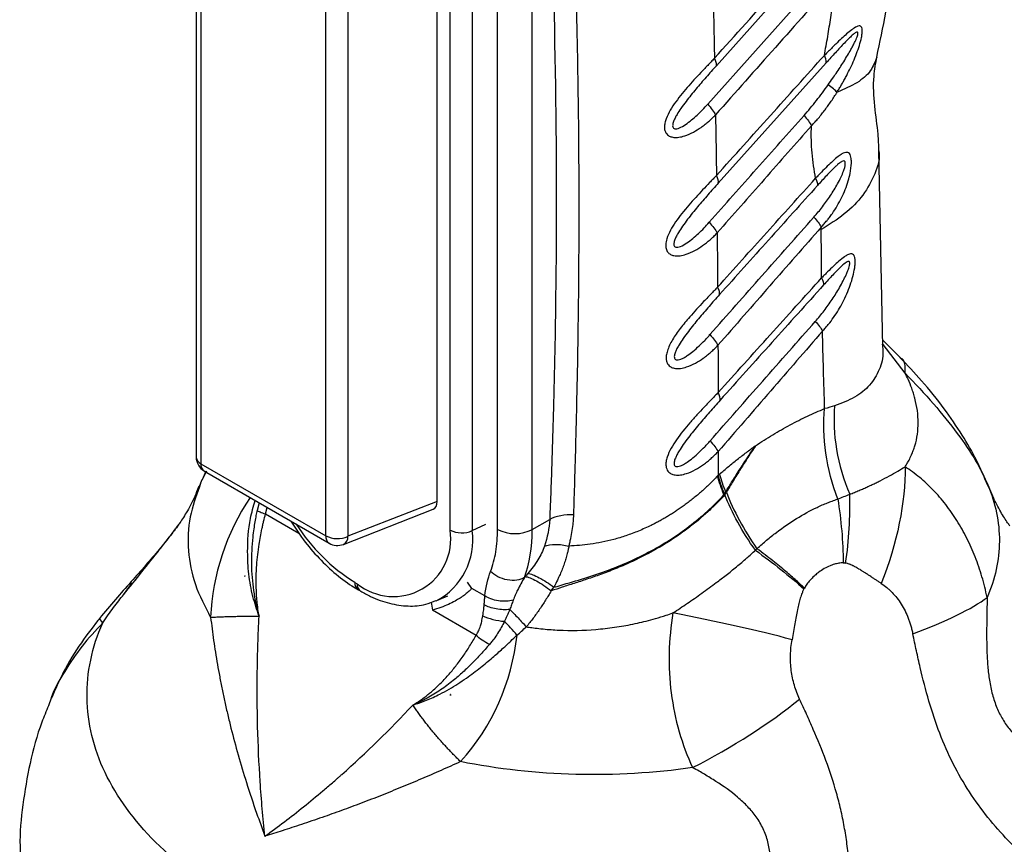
# Model space of a CAD drawing. Header units: millimetres. Extents: x 13 to 546, y 13 to 419.
# Tile 14 of 18: x 455 to 515, y 234 to 284. Entities that reach past the tile are written whole.
import ezdxf

# ---------------------------------------------------------------- set-up
doc = ezdxf.new("R2010")
doc.units = ezdxf.units.MM
doc.header["$LTSCALE"] = 2

msp = doc.modelspace()

# ---------------------------------------------------------------- linework, layer by layer
for p, q in [((465.741, 311.917), (465.741, 257.399)), ((466.034, 311.509), (466.034, 256.99)), ((481.227, 252.941), (481.227, 311.079)), ((482.576, 311.045), (482.576, 252.907)), ((480.447, 254.695), (480.447, 310.226)), ((484.124, 252.983), (484.124, 308.912)), ((486.245, 252.983), (486.245, 308.912)), ((473.647, 252.595), (473.647, 307.114)), ((474.997, 307.08), (474.997, 252.561)), ((505.107, 289.781), (497.469, 281.261)), ((496.945, 278.915), (504.277, 287.129)), ((504.174, 281.443), (497.59, 274.105)), ((507.633, 264.108), (507.385, 276.086)), ((503.868, 271.262), (503.867, 271.42)), ((507.585, 264.288), (507.596, 264.185)), ((508.697, 263.44), (507.625, 264.521)), ((508.987, 262.504), (507.653, 264.261)), ((507.608, 264.189), (507.631, 264.173)), ((497.581, 257.73), (497.579, 256.277)), ((466.034, 256.99), (473.647, 252.595)), ((466.368, 256.539), (466.104, 256.003)), ((466.34, 256.543), (466.107, 256.012)), ((466.241, 256.533), (473.854, 252.137)), ((497.661, 256.35), (497.579, 256.277)), ((514.124, 255.456), (513.949, 255.841)), ((465.9, 255.603), (465.887, 255.571)), ((465.999, 255.791), (465.938, 255.589)), ((480.447, 254.695), (474.997, 252.561)), ((497.934, 255.096), (497.971, 255.157)), ((469.577, 254.607), (469.455, 254.146)), ((469.969, 253.93), (470.079, 254.317)), ((474.719, 252.072), (480.196, 254.216)), ((469.969, 253.93), (472.007, 252.753)), ((486.245, 252.983), (487.304, 253.595)), ((482.576, 252.907), (483.412, 253.312)), ((468.713, 250.144), (468.696, 250.111)), ((468.713, 250.144), (468.714, 250.154)), ((468.723, 250.14), (468.713, 250.144)), ((461.31, 249.003), (461.791, 249.674)), ((461.791, 249.674), (461.822, 249.718)), ((475.427, 249.755), (475.568, 249.674)), ((475.634, 249.297), (475.775, 249.216)), ((482.557, 249.389), (482.285, 249.763)), ((483.357, 248.927), (482.557, 249.389)), ((487.398, 249.235), (487.561, 249.457)), ((480.425, 248.642), (481.1, 248.94)), ((480.08, 248.542), (480.15, 248.052)), ((482.817, 246.513), (480.15, 248.052)), ((456.891, 242.693), (456.735, 242.219)), ((481.25, 242.909), (481.251, 242.906)), ((481.251, 242.906), (481.267, 242.907)), ((481.251, 242.906), (481.253, 242.862))]:
    msp.add_line(p, q)
for centre, radius, start, end in [((503.428, 281.482), 0.747, 357.01976, 32.57865), ((466.741, 257.399), 1, 180, 240.00269), ((466.236, 257.445), 0.497, 185.33049, 245.98965), ((466.514, 256.932), 0.484, 173.09891, 235.58891), ((489.993, 245.78), 26, 156.83125, 157.84819), ((480.793, 247.002), 14.181, 146.04413, 177.49623), ((481.385, 259.36), 11.302, 212.44128, 238.18712), ((477.777, 252.382), 3.495, 230.79671, 9.21404), ((478.413, 252.335), 4.203, 298.0543, 7.82644), ((481.937, 254.324), 1.554, 242.80519, 294.30715), ((485.185, 255.03), 2.306, 242.60996, 297.3903), ((474.142, 252.543), 0.498, 174.01441, 234.67341), ((474.358, 253.977), 1.554, 242.80519, 294.30715), ((474.482, 252.531), 0.516, 297.344, 3.37352), ((474.354, 253.003), 1, 240.00269, 291.38039), ((475.907, 249.697), 0.484, 173.09735, 235.60476), ((476.063, 249.622), 0.498, 174.01822, 234.63255), ((471.732, 247.968), 13.654, 317.94164, 353.9733)]:
    msp.add_arc(centre, radius, start, end)
msp.add_ellipse((479.737, 255.111), major_axis=(-0.504, 0.873), ratio=0.573012, start_param=3.054976, end_param=3.923257)
for points, knots in [([(488.772, 253.876), (488.794, 254.549), (488.842, 256.055), (488.913, 258.544), (488.984, 261.502), (489.047, 264.922), (489.104, 269.802), (489.107, 275.944), (489.004, 283.181), (488.795, 290.324), (488.516, 296.617), (488.219, 301.8), (487.959, 305.674), (487.731, 308.756), (487.589, 310.544), (487.528, 311.31)], [0, 0, 0, 0, 0.03395, 0.075925, 0.125925, 0.18395, 0.25, 0.375358, 0.5, 0.625858, 0.75, 0.83338, 0.90284, 0.95838, 1, 1, 1, 1]), ([(486.245, 308.912), (486.336, 307.803), (486.426, 306.692), (486.593, 304.464), (486.672, 303.347), (486.898, 299.988), (487.031, 297.737), (487.377, 290.95), (487.537, 286.379), (487.713, 277.152), (487.728, 272.494), (487.647, 265.449), (487.602, 263.091), (487.509, 259.54), (487.474, 258.354), (487.396, 255.978), (487.351, 254.787), (487.304, 253.595)], [0, 0, 0, 0, 0.0625, 0.0625, 0.125, 0.125, 0.25, 0.25, 0.5, 0.5, 0.75, 0.75, 0.875, 0.875, 0.9375, 0.9375, 1, 1, 1, 1]), ([(507.253, 281.777), (507.636, 283.605), (508.348, 286.995), (508.886, 291.576), (509.109, 295.278), (509.125, 298.01), (509.06, 299.97), (508.964, 301.554), (508.81, 303.228), (508.572, 305.211), (508.313, 306.598), (508.173, 307.35)], [0, 0, 0, 0, 0.202424, 0.375243, 0.517954, 0.630119, 0.697622, 0.752514, 0.820054, 0.902472, 1, 1, 1, 1]), ([(504.737, 286.491), (503.516, 285.121), (501.075, 282.381), (498.638, 279.637), (497.42, 278.264)], [0, 0, 0, 0, 0.5, 1, 1, 1, 1]), ([(504.057, 281.884), (504.093, 282.078), (504.164, 282.468), (504.299, 283.243), (504.453, 284.208), (504.583, 285.164), (504.676, 285.924), (504.717, 286.302), (504.737, 286.491)], [0, 0, 0, 0, 0.125, 0.25, 0.5, 0.75, 0.875, 1, 1, 1, 1]), ([(504.834, 279.648), (504.879, 279.721), (504.969, 279.869), (505.098, 280.085), (505.228, 280.31), (505.48, 280.768), (505.758, 281.335), (506.025, 281.991), (506.199, 282.491), (506.311, 282.904), (506.366, 283.22), (506.377, 283.435), (506.348, 283.601), (506.273, 283.679), (506.168, 283.697), (506.035, 283.65), (505.883, 283.563), (505.681, 283.418), (505.423, 283.206), (505.095, 282.905), (504.813, 282.635), (504.578, 282.405), (504.406, 282.233), (504.233, 282.059), (504.116, 281.942), (504.057, 281.884)], [0, 0, 0, 0, 0.031196, 0.062494, 0.090984, 0.124992, 0.249896, 0.314211, 0.374881, 0.437373, 0.468619, 0.499866, 0.532658, 0.562359, 0.588505, 0.624871, 0.656154, 0.687506, 0.750027, 0.808677, 0.875015, 0.906771, 0.937507, 0.968723, 1, 1, 1, 1]), ([(504.287, 280.091), (504.381, 280.226), (504.543, 280.457), (504.787, 280.81), (505.01, 281.144), (505.245, 281.511), (505.466, 281.874), (505.653, 282.2), (505.796, 282.466), (505.902, 282.673), (505.986, 282.854), (506.05, 283.008), (506.092, 283.134), (506.113, 283.232), (506.107, 283.298), (506.062, 283.327), (505.961, 283.281), (505.795, 283.153), (505.561, 282.934), (505.292, 282.66), (505.007, 282.358), (504.732, 282.059), (504.451, 281.751), (504.266, 281.546), (504.174, 281.443)], [0, 0, 0, 0, 0.0729001, 0.1249975, 0.1896614, 0.2500044, 0.3162861, 0.3750025, 0.4135106, 0.4470659, 0.4758182, 0.5000066, 0.5202495, 0.5361396, 0.549325, 0.5625104, 0.5881306, 0.6249862, 0.6797094, 0.7500188, 0.8096261, 0.8750076, 0.9375038, 1, 1, 1, 1]), ([(497.356, 281.712), (497.287, 281.64), (497.151, 281.496), (496.951, 281.292), (496.741, 281.075), (496.462, 280.779), (496.101, 280.39), (495.544, 279.765), (494.889, 278.959), (494.419, 278.158), (494.299, 277.63), (494.302, 277.401), (494.357, 277.224), (494.436, 277.092), (494.566, 276.981), (494.759, 276.898), (494.98, 276.88), (495.247, 276.9), (495.605, 276.988), (496.063, 277.193), (496.477, 277.451), (496.78, 277.677), (497.003, 277.864), (497.212, 278.055), (497.35, 278.194), (497.42, 278.264)], [0, 0, 0, 0, 0.031555, 0.062556, 0.089346, 0.125111, 0.187336, 0.250204, 0.377178, 0.49959, 0.53072, 0.562106, 0.583021, 0.60392, 0.624727, 0.652821, 0.687281, 0.707514, 0.749824, 0.814837, 0.874907, 0.909492, 0.937453, 0.968514, 1, 1, 1, 1]), ([(497.469, 281.261), (497.483, 281.312), (497.48, 281.377), (497.442, 281.529), (497.406, 281.617), (497.356, 281.712)], [0, 0, 0, 0, 0.5, 0.5, 1, 1, 1, 1]), ([(497.476, 274.562), (498.573, 275.782), (500.766, 278.222), (502.96, 280.663), (504.057, 281.884)], [0, 0, 0, 0, 0.5, 1, 1, 1, 1]), ([(507.249, 281.777), (507.146, 281.494), (506.938, 280.92), (506.119, 280.194), (505.263, 279.83), (504.835, 279.647)], [0, 0, 0, 0, 0.327921, 0.663967, 1, 1, 1, 1]), ([(507.385, 276.078), (507.373, 276.408), (507.341, 277.238), (507.111, 278.801), (507.012, 280.428), (507.19, 281.414), (507.261, 281.808)], [0, 0, 0, 0, 0.195936, 0.494208, 0.798375, 1, 1, 1, 1]), ([(497.469, 281.261), (497.366, 281.145), (497.159, 280.914), (496.743, 280.441), (496.223, 279.838), (495.707, 279.203), (495.324, 278.683), (495.099, 278.34), (494.95, 278.071), (494.868, 277.888), (494.822, 277.746), (494.801, 277.635), (494.804, 277.532), (494.849, 277.445), (494.939, 277.408), (495.067, 277.414), (495.292, 277.489), (495.727, 277.746), (496.193, 278.141), (496.632, 278.571), (496.841, 278.8), (496.945, 278.915)], [0, 0, 0, 0, 0.0624889, 0.124975, 0.2499249, 0.374918, 0.4422536, 0.4999127, 0.5335692, 0.5624138, 0.5791694, 0.5938799, 0.6104311, 0.6252022, 0.6430237, 0.6609645, 0.6877573, 0.7501561, 0.87503, 0.9375147, 1, 1, 1, 1]), ([(502.817, 278.219), (502.946, 278.368), (503.205, 278.665), (503.575, 279.131), (503.936, 279.605), (504.17, 279.929), (504.287, 280.091)], [0, 0, 0, 0, 0.25, 0.500004, 0.750002, 1, 1, 1, 1]), ([(504.835, 279.647), (504.777, 279.707), (504.699, 279.777), (504.514, 279.927), (504.405, 280.008), (504.287, 280.091)], [0, 0, 0, 0, 0.5, 0.5, 1, 1, 1, 1]), ([(503.273, 277.594), (503.346, 277.672), (503.491, 277.827), (503.771, 278.149), (504.104, 278.571), (504.419, 279.009), (504.66, 279.371), (504.777, 279.555), (504.835, 279.647)], [0, 0, 0, 0, 0.125006, 0.250004, 0.499985, 0.749989, 0.875061, 1, 1, 1, 1]), ([(496.945, 278.915), (497.047, 278.8), (497.141, 278.684), (497.302, 278.463), (497.369, 278.359), (497.42, 278.264)], [0, 0, 0, 0, 0.5, 0.5, 1, 1, 1, 1]), ([(497.036, 271.712), (497.999, 272.796), (499.926, 274.966), (501.853, 277.135), (502.817, 278.219)], [0, 0, 0, 0, 0.499961, 1, 1, 1, 1]), ([(503.273, 277.594), (502.313, 276.506), (500.394, 274.33), (498.477, 272.151), (497.518, 271.061)], [0, 0, 0, 0, 0.5, 1, 1, 1, 1]), ([(503.521, 274.393), (503.481, 274.647), (503.401, 275.155), (503.307, 275.935), (503.263, 276.609), (503.258, 277.096), (503.264, 277.379), (503.27, 277.522), (503.273, 277.594)], [0, 0, 0, 0, 0.250014, 0.500017, 0.749989, 0.874992, 0.937495, 1, 1, 1, 1]), ([(503.867, 271.42), (503.927, 271.486), (504.047, 271.619), (504.213, 271.811), (504.38, 272.022), (504.698, 272.46), (505.034, 273.025), (505.337, 273.705), (505.513, 274.208), (505.65, 274.752), (505.716, 275.226), (505.704, 275.577), (505.661, 275.775), (505.59, 275.91), (505.487, 275.973), (505.362, 275.978), (505.241, 275.937), (505.088, 275.858), (504.878, 275.711), (504.58, 275.454), (504.237, 275.127), (503.944, 274.835), (503.704, 274.585), (503.582, 274.457), (503.521, 274.393)], [0, 0, 0, 0, 0.031422, 0.062511, 0.089236, 0.125027, 0.24991, 0.312613, 0.374919, 0.426952, 0.499896, 0.53645, 0.562404, 0.593774, 0.624906, 0.652927, 0.687411, 0.705396, 0.750013, 0.814516, 0.875014, 0.937492, 0.96856, 1, 1, 1, 1]), ([(507.382, 276.078), (507.383, 276.072), (507.47, 275.604), (507.18, 274.67), (506.488, 273.37), (505.367, 272.208), (504.358, 271.571), (503.868, 271.262)], [0, 0, 0, 0, 0.003409, 0.265234, 0.521617, 0.767765, 1, 1, 1, 1]), ([(503.419, 272.027), (503.509, 272.13), (503.689, 272.338), (504.032, 272.769), (504.437, 273.333), (504.811, 273.944), (505.07, 274.45), (505.212, 274.786), (505.297, 275.042), (505.333, 275.211), (505.34, 275.328), (505.327, 275.403), (505.293, 275.448), (505.228, 275.462), (505.124, 275.423), (504.997, 275.336), (504.859, 275.222), (504.687, 275.065), (504.46, 274.84), (504.19, 274.556), (503.912, 274.256), (503.73, 274.054), (503.639, 273.953)], [0, 0, 0, 0, 0.0624767, 0.1249499, 0.2498699, 0.3748729, 0.4432316, 0.4998877, 0.534211, 0.5623704, 0.5788142, 0.5937405, 0.6087425, 0.6250847, 0.6525275, 0.6875291, 0.7165487, 0.7501085, 0.8087822, 0.875053, 0.9375287, 1, 1, 1, 1]), ([(497.476, 274.562), (497.407, 274.49), (497.268, 274.347), (496.987, 274.058), (496.633, 273.685), (496.208, 273.227), (495.638, 272.588), (494.973, 271.774), (494.481, 270.933), (494.372, 270.401), (494.384, 270.136), (494.453, 269.931), (494.615, 269.773), (494.828, 269.678), (495.053, 269.657), (495.323, 269.677), (495.687, 269.766), (496.15, 269.974), (496.641, 270.283), (497.018, 270.582), (497.309, 270.849), (497.448, 270.991), (497.518, 271.061)], [0, 0, 0, 0, 0.031266, 0.062528, 0.125045, 0.187532, 0.250206, 0.379954, 0.499602, 0.542216, 0.562136, 0.596205, 0.624682, 0.652869, 0.687215, 0.707585, 0.749889, 0.815193, 0.874942, 0.93747, 0.968736, 1, 1, 1, 1]), ([(497.59, 274.105), (497.485, 273.988), (497.275, 273.753), (496.853, 273.274), (496.327, 272.662), (495.804, 272.019), (495.415, 271.491), (495.187, 271.144), (495.034, 270.87), (494.949, 270.685), (494.901, 270.542), (494.876, 270.428), (494.875, 270.322), (494.914, 270.228), (495.002, 270.184), (495.132, 270.187), (495.361, 270.261), (495.803, 270.523), (496.275, 270.925), (496.72, 271.362), (496.931, 271.595), (497.036, 271.712)], [0, 0, 0, 0, 0.062505, 0.125007, 0.249989, 0.37502, 0.44215, 0.500052, 0.533756, 0.562569, 0.579296, 0.593915, 0.610569, 0.625117, 0.64291, 0.660891, 0.687674, 0.750086, 0.874997, 0.937499, 1, 1, 1, 1]), ([(497.548, 267.76), (498.546, 268.869), (500.537, 271.08), (502.528, 273.291), (503.521, 274.393)], [0, 0, 0, 0, 0.501665, 1, 1, 1, 1]), ([(503.639, 273.953), (502.642, 272.844), (500.65, 270.626), (498.658, 268.408), (497.663, 267.299)], [0, 0, 0, 0, 0.500093, 1, 1, 1, 1]), ([(497.036, 271.712), (497.139, 271.596), (497.234, 271.481), (497.398, 271.261), (497.466, 271.156), (497.518, 271.061)], [0, 0, 0, 0, 0.5, 0.5, 1, 1, 1, 1]), ([(497.081, 264.861), (498.136, 266.055), (500.249, 268.444), (502.362, 270.832), (503.419, 272.027)], [0, 0, 0, 0, 0.499799, 1, 1, 1, 1]), ([(503.867, 271.42), (502.82, 270.223), (500.72, 267.821), (498.622, 265.417), (497.569, 264.21)], [0, 0, 0, 0, 0.498302, 1, 1, 1, 1]), ([(503.893, 268.325), (503.888, 268.814), (503.877, 269.792), (503.871, 270.772), (503.868, 271.262)], [0, 0, 0, 0, 0.5, 1, 1, 1, 1]), ([(503.947, 265.079), (504.007, 265.144), (504.127, 265.275), (504.357, 265.545), (504.628, 265.904), (504.924, 266.359), (505.286, 267.005), (505.655, 267.853), (505.881, 268.682), (505.939, 269.19), (505.94, 269.383), (505.923, 269.52), (505.896, 269.643), (505.833, 269.743), (505.726, 269.795), (505.605, 269.78), (505.456, 269.718), (505.245, 269.586), (504.956, 269.351), (504.611, 269.036), (504.318, 268.754), (504.078, 268.509), (503.955, 268.386), (503.893, 268.325)], [0, 0, 0, 0, 0.031267, 0.062529, 0.125051, 0.188216, 0.250109, 0.3782, 0.4997, 0.530965, 0.562248, 0.576057, 0.593615, 0.624853, 0.65293, 0.687385, 0.710935, 0.749914, 0.815442, 0.874965, 0.937471, 0.968736, 1, 1, 1, 1]), ([(503.507, 265.669), (503.598, 265.775), (503.78, 265.986), (504.128, 266.426), (504.54, 267), (504.923, 267.615), (505.199, 268.121), (505.36, 268.452), (505.47, 268.709), (505.54, 268.898), (505.586, 269.054), (505.611, 269.185), (505.607, 269.268), (505.585, 269.309), (505.552, 269.33), (505.487, 269.325), (505.338, 269.241), (505.027, 268.974), (504.66, 268.594), (504.291, 268.197), (504.106, 267.992), (504.013, 267.889)], [0, 0, 0, 0, 0.062498, 0.124994, 0.249967, 0.374927, 0.442039, 0.499935, 0.533597, 0.562447, 0.587448, 0.606252, 0.625075, 0.633875, 0.642991, 0.660949, 0.687756, 0.750132, 0.875012, 0.937505, 1, 1, 1, 1]), ([(497.579, 261.326), (498.638, 262.5), (500.742, 264.834), (502.847, 267.166), (503.893, 268.325)], [0, 0, 0, 0, 0.503274, 1, 1, 1, 1]), ([(504.013, 267.889), (502.962, 266.72), (500.856, 264.377), (498.75, 262.035), (497.695, 260.861)], [0, 0, 0, 0, 0.498843, 1, 1, 1, 1]), ([(497.548, 267.76), (497.477, 267.686), (497.338, 267.54), (497.135, 267.334), (496.921, 267.113), (496.635, 266.81), (496.265, 266.414), (495.782, 265.873), (495.272, 265.259), (494.787, 264.57), (494.505, 264.002), (494.414, 263.615), (494.403, 263.435), (494.416, 263.287), (494.449, 263.146), (494.535, 263.01), (494.661, 262.898), (494.85, 262.81), (495.078, 262.786), (495.353, 262.806), (495.721, 262.897), (496.189, 263.108), (496.61, 263.374), (496.918, 263.606), (497.145, 263.798), (497.358, 263.996), (497.499, 264.139), (497.569, 264.21)], [0, 0, 0, 0, 0.031555, 0.062498, 0.088953, 0.124999, 0.18765, 0.249978, 0.338662, 0.421781, 0.499673, 0.532041, 0.553029, 0.562247, 0.586031, 0.60702, 0.624912, 0.652999, 0.687406, 0.707967, 0.750049, 0.815173, 0.875019, 0.909373, 0.937509, 0.968522, 1, 1, 1, 1]), ([(497.663, 267.299), (497.556, 267.18), (497.343, 266.942), (496.916, 266.457), (496.383, 265.837), (495.853, 265.185), (495.459, 264.651), (495.227, 264.299), (495.071, 264.022), (494.983, 263.834), (494.932, 263.689), (494.905, 263.573), (494.9, 263.464), (494.934, 263.366), (495.02, 263.311), (495.152, 263.314), (495.313, 263.364), (495.5, 263.456), (495.748, 263.611), (496.062, 263.85), (496.414, 264.163), (496.704, 264.451), (496.921, 264.682), (497.028, 264.801), (497.081, 264.861)], [0, 0, 0, 0, 0.062509, 0.125016, 0.250011, 0.374992, 0.442184, 0.500028, 0.533746, 0.562547, 0.579251, 0.593831, 0.610584, 0.625056, 0.641939, 0.661905, 0.687446, 0.715957, 0.74996, 0.807597, 0.874989, 0.937492, 0.968746, 1, 1, 1, 1]), ([(497.086, 258.379), (498.158, 259.597), (500.298, 262.028), (502.439, 264.457), (503.507, 265.669)], [0, 0, 0, 0, 0.501072, 1, 1, 1, 1]), ([(497.081, 264.861), (497.185, 264.746), (497.281, 264.63), (497.447, 264.41), (497.516, 264.305), (497.569, 264.21)], [0, 0, 0, 0, 0.5, 0.5, 1, 1, 1, 1]), ([(503.947, 265.079), (502.893, 263.863), (500.77, 261.414), (498.649, 258.964), (497.581, 257.73)], [0, 0, 0, 0, 0.496322, 1, 1, 1, 1]), ([(504.076, 260.347), (504.051, 261.134), (504.001, 262.709), (503.965, 264.289), (503.947, 265.079)], [0, 0, 0, 0, 0.5, 1, 1, 1, 1]), ([(507.596, 264.185), (507.61, 264.074), (507.68, 263.535), (507.442, 262.704), (506.87, 261.75), (505.953, 260.997), (505.109, 260.676), (504.685, 260.515)], [0, 0, 0, 0, 0.060698, 0.29354, 0.527304, 0.762669, 1, 1, 1, 1]), ([(513.949, 255.841), (513.752, 256.299), (513.319, 257.302), (512.448, 258.8), (511.344, 260.416), (510.076, 261.993), (509.114, 263.002), (508.664, 263.474)], [0, 0, 0, 0, 0.159987, 0.350275, 0.560839, 0.794855, 1, 1, 1, 1]), ([(508.987, 262.504), (508.996, 262.913), (509.005, 263.329), (508.697, 263.434), (508.692, 263.435)], [0, 0, 0, 0, 0.983614, 1, 1, 1, 1]), ([(508.986, 256.806), (509.021, 256.863), (509.103, 256.997), (509.237, 257.233), (509.369, 257.507), (509.487, 257.8), (509.625, 258.215), (509.747, 258.776), (509.796, 259.49), (509.747, 260.223), (509.626, 260.825), (509.495, 261.281), (509.364, 261.667), (509.198, 262.076), (509.047, 262.382), (508.987, 262.504)], [0, 0, 0, 0, 0.0341464, 0.0817615, 0.1428599, 0.1951235, 0.2500135, 0.3764319, 0.5000112, 0.6247183, 0.7500079, 0.800037, 0.8500084, 0.940048, 1, 1, 1, 1]), ([(508.987, 262.504), (510.212, 261.261), (511.302, 260.003), (513.03, 257.671), (513.666, 256.597), (514.023, 255.706)], [0, 0, 0, 0, 0.5, 0.5, 1, 1, 1, 1]), ([(497.579, 261.326), (497.508, 261.252), (497.367, 261.105), (497.162, 260.897), (496.946, 260.675), (496.657, 260.37), (496.284, 259.97), (495.705, 259.322), (495.027, 258.491), (494.536, 257.663), (494.396, 257.113), (494.388, 256.868), (494.434, 256.673), (494.511, 256.529), (494.639, 256.405), (494.835, 256.312), (495.065, 256.287), (495.343, 256.305), (495.715, 256.397), (496.189, 256.612), (496.614, 256.882), (496.925, 257.117), (497.154, 257.312), (497.368, 257.512), (497.51, 257.657), (497.581, 257.73)], [0, 0, 0, 0, 0.0315887, 0.0625296, 0.0889855, 0.1250612, 0.1875933, 0.2501025, 0.3784773, 0.4996618, 0.5311219, 0.5621157, 0.583776, 0.6046683, 0.6247228, 0.6527602, 0.6872464, 0.7074061, 0.7499242, 0.8149726, 0.8749572, 0.9092775, 0.9374781, 0.9684966, 1, 1, 1, 1]), ([(497.695, 260.861), (497.587, 260.74), (497.371, 260.499), (496.939, 260.009), (496.503, 259.501), (496.079, 258.986), (495.76, 258.581), (495.463, 258.179), (495.228, 257.823), (495.069, 257.543), (494.979, 257.353), (494.925, 257.206), (494.896, 257.087), (494.887, 256.976), (494.916, 256.873), (494.999, 256.81), (495.134, 256.81), (495.296, 256.86), (495.486, 256.953), (495.737, 257.11), (496.056, 257.353), (496.412, 257.671), (496.705, 257.963), (496.925, 258.199), (497.032, 258.319), (497.086, 258.379)], [0, 0, 0, 0, 0.062514, 0.125011, 0.250016, 0.314545, 0.37503, 0.442142, 0.50006, 0.533728, 0.562577, 0.57926, 0.593857, 0.610715, 0.625089, 0.642001, 0.661859, 0.687457, 0.715904, 0.749969, 0.807549, 0.874993, 0.937494, 0.968747, 1, 1, 1, 1]), ([(499.851, 258.079), (500.027, 258.195), (500.378, 258.428), (501.083, 258.864), (501.965, 259.369), (502.847, 259.814), (503.551, 260.133), (503.901, 260.275), (504.076, 260.347)], [0, 0, 0, 0, 0.125, 0.25, 0.5, 0.75, 0.875, 1, 1, 1, 1]), ([(504.873, 254.837), (504.532, 255.733), (504.28, 256.69), (504.007, 258.576), (503.987, 259.503), (504.076, 260.347)], [0, 0, 0, 0, 0.5, 0.5, 1, 1, 1, 1]), ([(504.685, 260.515), (504.608, 259.684), (504.645, 258.775), (504.958, 256.932), (505.234, 255.999), (505.603, 255.124)], [0, 0, 0, 0, 0.5, 0.5, 1, 1, 1, 1]), ([(497.086, 258.379), (497.191, 258.265), (497.288, 258.149), (497.456, 257.929), (497.527, 257.824), (497.581, 257.73)], [0, 0, 0, 0, 0.5, 0.5, 1, 1, 1, 1]), ([(497.661, 256.35), (497.751, 256.427), (497.931, 256.583), (498.294, 256.886), (498.748, 257.256), (499.207, 257.607), (499.575, 257.879), (499.759, 258.012), (499.851, 258.079)], [0, 0, 0, 0, 0.125, 0.25, 0.5, 0.75, 0.875, 1, 1, 1, 1]), ([(498.034, 255.258), (498.174, 255.486), (498.467, 255.96), (498.914, 256.669), (499.286, 257.238), (499.596, 257.706), (499.754, 257.937), (499.851, 258.079)], [0, 0, 0, 0, 0.239471, 0.5, 0.75, 0.847296, 1, 1, 1, 1]), ([(499.851, 258.079), (499.771, 257.957), (499.617, 257.723), (499.315, 257.255), (498.94, 256.665), (498.504, 255.955), (498.22, 255.479), (498.083, 255.25)], [0, 0, 0, 0, 0.1308026, 0.2499999, 0.4999999, 0.759053, 1, 1, 1, 1]), ([(505.603, 255.124), (505.701, 255.163), (505.895, 255.24), (506.177, 255.358), (506.451, 255.475), (506.715, 255.594), (506.971, 255.712), (507.219, 255.83), (507.578, 256.008), (508.022, 256.242), (508.529, 256.531), (508.836, 256.716), (508.986, 256.806)], [0, 0, 0, 0, 0.072809, 0.145112, 0.216937, 0.288311, 0.359262, 0.429819, 0.500013, 0.673574, 0.840127, 1, 1, 1, 1]), ([(513.986, 248.831), (513.938, 249.044), (513.842, 249.469), (513.677, 250.097), (513.48, 250.71), (513.186, 251.509), (512.76, 252.464), (512.158, 253.534), (511.472, 254.515), (510.839, 255.256), (510.299, 255.79), (509.732, 256.275), (509.285, 256.594), (508.986, 256.806)], [0, 0, 0, 0, 0.0625, 0.125, 0.1875, 0.25, 0.375, 0.5, 0.625, 0.75, 0.8125, 0.875, 1, 1, 1, 1]), ([(497.549, 256.245), (497.467, 256.16), (497.307, 255.991), (497.059, 255.748), (496.811, 255.514), (496.563, 255.291), (496.314, 255.078), (496.066, 254.874), (495.82, 254.68), (495.574, 254.496), (495.331, 254.32), (495.09, 254.154), (494.852, 253.997), (494.617, 253.849), (494.385, 253.71), (494.157, 253.578), (493.932, 253.455), (493.713, 253.34), (493.314, 253.14), (492.734, 252.88), (491.969, 252.594), (491.221, 252.367), (490.495, 252.197), (489.796, 252.079), (489.127, 252), (488.692, 251.977), (488.48, 251.966)], [0, 0, 0, 0, 0.035591, 0.070418, 0.104477, 0.137762, 0.17027, 0.201998, 0.232946, 0.263117, 0.292514, 0.321139, 0.348994, 0.376081, 0.402403, 0.427961, 0.452755, 0.476786, 0.500057, 0.582059, 0.66046, 0.735291, 0.806619, 0.874517, 0.938965, 1, 1, 1, 1]), ([(465.887, 255.571), (465.81, 255.372), (465.571, 254.752), (465.146, 253.996), (464.798, 253.446), (464.657, 253.258), (464.633, 253.225)], [0, 0, 0, 0, 0.182288, 0.568577, 0.924242, 1, 1, 1, 1]), ([(465.938, 255.589), (465.72, 254.979), (465.261, 253.69), (465.205, 251.678), (465.587, 249.608), (466.279, 248.284), (466.625, 247.621)], [0, 0, 0, 0, 0.2310067, 0.4873375, 0.7436686, 1, 1, 1, 1]), ([(498.084, 255.25), (498.075, 255.236), (498.059, 255.209), (498.027, 255.155), (498.003, 255.114), (497.987, 255.087)], [0, 0, 0, 0, 0.25, 0.5, 1, 1, 1, 1]), ([(498.083, 255.25), (498.292, 254.694), (498.56, 254.113), (499.192, 252.947), (499.554, 252.364), (499.946, 251.803)], [0, 0, 0, 0, 0.5, 0.5, 1, 1, 1, 1]), ([(514.023, 255.706), (514.499, 254.582), (514.738, 253.425), (514.726, 251.11), (514.475, 249.954), (513.986, 248.831)], [0, 0, 0, 0, 0.5, 0.5, 1, 1, 1, 1]), ([(515.366, 253.207), (515.324, 253.264), (515.166, 253.478), (514.81, 254.046), (514.398, 254.795), (514.164, 255.395), (514.085, 255.598)], [0, 0, 0, 0, 0.121503, 0.459541, 0.817086, 1, 1, 1, 1]), ([(469.58, 247.692), (469.446, 248.088), (469.165, 248.918), (468.929, 250.241), (468.849, 251.837), (468.948, 253.36), (469.232, 254.383), (469.333, 254.748)], [0, 0, 0, 0, 0.178101, 0.373567, 0.56271, 0.843963, 1, 1, 1, 1]), ([(497.987, 255.087), (497.903, 254.997), (497.735, 254.817), (497.474, 254.553), (497.205, 254.291), (496.928, 254.035), (496.644, 253.782), (496.353, 253.535), (496.054, 253.293), (495.748, 253.056), (495.177, 252.635), (494.337, 252.078), (493.257, 251.469), (492.249, 250.977), (491.319, 250.578), (490.432, 250.239), (489.594, 249.949), (488.81, 249.695), (488.082, 249.464), (487.62, 249.309), (487.398, 249.235)], [0, 0, 0, 0, 0.03151, 0.063087, 0.094727, 0.126425, 0.15818, 0.189988, 0.22185, 0.253763, 0.285729, 0.396867, 0.499956, 0.58611, 0.66716, 0.743211, 0.814387, 0.880816, 0.942634, 1, 1, 1, 1]), ([(487.561, 249.457), (488.068, 249.603), (488.571, 249.746), (489.564, 250.046), (490.054, 250.203), (491.5, 250.715), (492.436, 251.121), (494.206, 252.053), (495.043, 252.584), (496.591, 253.764), (497.301, 254.408), (497.934, 255.096)], [0, 0, 0, 0, 0.125, 0.125, 0.25, 0.25, 0.5, 0.5, 0.75, 0.75, 1, 1, 1, 1]), ([(499.852, 251.712), (499.458, 252.269), (499.095, 252.845), (498.464, 253.985), (498.197, 254.55), (497.987, 255.087)], [0, 0, 0, 0, 0.5, 0.5, 1, 1, 1, 1]), ([(499.946, 251.803), (500.052, 251.898), (500.249, 252.073), (500.544, 252.328), (500.834, 252.567), (501.434, 253.038), (502.354, 253.672), (503.295, 254.185), (503.926, 254.473), (504.233, 254.602), (504.549, 254.722), (504.759, 254.796), (504.873, 254.837)], [0, 0, 0, 0, 0.067587, 0.12501, 0.18747, 0.250022, 0.500044, 0.749978, 0.813097, 0.87499, 0.932076, 1, 1, 1, 1]), ([(504.873, 254.837), (504.998, 254.885), (505.247, 254.98), (505.485, 255.076), (505.603, 255.124)], [0, 0, 0, 0, 0.502382, 1, 1, 1, 1]), ([(469.455, 254.146), (469.433, 254.04), (469.385, 253.809), (469.317, 253.432), (469.249, 252.994), (469.177, 252.412), (469.121, 251.699), (469.105, 250.874), (469.142, 250.055), (469.217, 249.379), (469.303, 248.853), (469.391, 248.407), (469.485, 248.023), (469.557, 247.769), (469.58, 247.692)], [0, 0, 0, 0, 0.048993, 0.107003, 0.174012, 0.249994, 0.373673, 0.49999, 0.627057, 0.749986, 0.814468, 0.875006, 0.962056, 1, 1, 1, 1]), ([(469.455, 254.146), (469.49, 254.12), (469.555, 254.087), (469.733, 254.013), (469.845, 253.971), (469.969, 253.93)], [0, 0, 0, 0, 0.5, 0.5, 1, 1, 1, 1]), ([(469.58, 247.692), (469.569, 247.751), (469.53, 247.979), (469.46, 248.492), (469.402, 249.239), (469.394, 250.053), (469.43, 250.791), (469.493, 251.448), (469.571, 252.023), (469.659, 252.543), (469.735, 252.931), (469.803, 253.24), (469.875, 253.547), (469.931, 253.777), (469.969, 253.93)], [0, 0, 0, 0, 0.029039, 0.112487, 0.249923, 0.38764, 0.50005, 0.600107, 0.700026, 0.775019, 0.850017, 0.887511, 0.925003, 1, 1, 1, 1]), ([(471.525, 253.482), (471.734, 253.152), (472.214, 252.394), (473.102, 251.337), (474.136, 250.331), (474.997, 249.679), (475.503, 249.376), (475.634, 249.297)], [0, 0, 0, 0, 0.186271, 0.427999, 0.670583, 0.914529, 1, 1, 1, 1]), ([(488.772, 253.876), (488.508, 253.887), (488.231, 253.868), (487.721, 253.771), (487.49, 253.691), (487.304, 253.594)], [0, 0, 0, 0, 0.5, 0.5, 1, 1, 1, 1]), ([(488.48, 251.966), (488.497, 252.03), (488.538, 252.187), (488.611, 252.502), (488.686, 252.913), (488.738, 253.327), (488.762, 253.648), (488.769, 253.809), (488.772, 253.876)], [0, 0, 0, 0, 0.103256, 0.25, 0.5, 0.75, 0.896142, 1, 1, 1, 1]), ([(461.31, 249.003), (461.687, 249.468), (462.428, 250.386), (463.343, 251.534), (464.018, 252.402), (464.396, 252.898), (464.582, 253.155), (464.633, 253.225)], [0, 0, 0, 0, 0.326632, 0.643667, 0.803884, 0.946328, 1, 1, 1, 1]), ([(464.668, 253.27), (464.487, 253.028), (464.119, 252.536), (463.132, 251.322), (462.259, 250.34), (461.669, 249.676)], [0, 0, 0, 0, 0.238272, 0.484829, 1, 1, 1, 1]), ([(483.702, 250.421), (483.842, 250.791), (483.947, 251.19), (484.089, 252.051), (484.124, 252.505), (484.124, 252.983)], [0, 0, 0, 0, 0.5, 0.5, 1, 1, 1, 1]), ([(486.984, 251.952), (486.892, 251.682), (486.751, 251.402), (486.405, 250.844), (486.2, 250.566), (485.974, 250.295)], [0, 0, 0, 0, 0.5, 0.5, 1, 1, 1, 1]), ([(486.984, 251.952), (487.17, 252.023), (487.407, 252.064), (487.929, 252.069), (488.212, 252.032), (488.48, 251.966)], [0, 0, 0, 0, 0.5, 0.5, 1, 1, 1, 1]), ([(488.48, 251.966), (488.463, 251.885), (488.43, 251.738), (488.382, 251.532), (488.322, 251.304), (488.241, 251.039), (488.131, 250.721), (488.007, 250.403), (487.889, 250.127), (487.739, 249.815), (487.634, 249.604), (487.561, 249.457)], [0, 0, 0, 0, 0.099663, 0.183033, 0.25, 0.373687, 0.500033, 0.627429, 0.750029, 0.826132, 1, 1, 1, 1]), ([(494.825, 247.889), (494.971, 247.986), (495.264, 248.18), (495.703, 248.477), (496.143, 248.781), (496.585, 249.093), (497.028, 249.412), (497.523, 249.78), (498.086, 250.209), (498.71, 250.707), (499.305, 251.216), (499.679, 251.555), (499.852, 251.712)], [0, 0, 0, 0, 0.080242, 0.161646, 0.244259, 0.328144, 0.413371, 0.500007, 0.618708, 0.750012, 0.883847, 1, 1, 1, 1]), ([(502.847, 249.41), (502.769, 249.482), (502.605, 249.634), (502.337, 249.875), (502.035, 250.14), (501.696, 250.429), (501.319, 250.742), (500.901, 251.077), (500.442, 251.434), (500.115, 251.677), (499.946, 251.803)], [0, 0, 0, 0, 0.089664, 0.189479, 0.299447, 0.419552, 0.549752, 0.689975, 0.84011, 1, 1, 1, 1]), ([(505.208, 250.946), (505.164, 250.944), (505.075, 250.939), (504.939, 250.919), (504.827, 250.898), (504.715, 250.87), (504.584, 250.831), (504.352, 250.746), (504.051, 250.599), (503.794, 250.434), (503.587, 250.275), (503.408, 250.121), (503.227, 249.936), (503.085, 249.765), (502.994, 249.643), (502.914, 249.525), (502.869, 249.447), (502.847, 249.41)], [0, 0, 0, 0, 0.048826, 0.099249, 0.151392, 0.173713, 0.225749, 0.299883, 0.439565, 0.580441, 0.614174, 0.704554, 0.816877, 0.867126, 0.917354, 0.960423, 1, 1, 1, 1]), ([(507.53, 249.688), (507.473, 249.725), (507.417, 249.762), (507.307, 249.834), (507.251, 249.871), (507.146, 249.94), (507.067, 249.993), (506.975, 250.053), (506.929, 250.084), (506.91, 250.097), (506.896, 250.106), (506.891, 250.109), (506.824, 250.153), (506.743, 250.206), (506.66, 250.261), (506.622, 250.286), (506.606, 250.296), (506.595, 250.303), (506.592, 250.305), (506.533, 250.343), (506.459, 250.39), (506.38, 250.44), (506.347, 250.46), (506.326, 250.473), (506.317, 250.479), (506.258, 250.515), (506.189, 250.556), (506.115, 250.6), (506.084, 250.618), (506.063, 250.629), (506.054, 250.634), (505.999, 250.665), (505.936, 250.699), (505.876, 250.73), (505.837, 250.75), (505.819, 250.759), (505.758, 250.788), (505.699, 250.815), (505.643, 250.838), (505.606, 250.853), (505.589, 250.859), (505.495, 250.894), (505.423, 250.916), (505.356, 250.931)], [0, 0, 0, 0, 0.0625, 0.0625, 0.125, 0.125, 0.1875, 0.21875, 0.234375, 0.242187, 0.242187, 0.25, 0.25, 0.3125, 0.34375, 0.359375, 0.367187, 0.367187, 0.375, 0.375, 0.4375, 0.46875, 0.484375, 0.484375, 0.5, 0.5, 0.5625, 0.59375, 0.609375, 0.609375, 0.625, 0.625, 0.6875, 0.71875, 0.71875, 0.75, 0.75, 0.8125, 0.84375, 0.84375, 0.875, 0.875, 1, 1, 1, 1]), ([(485.762, 250.044), (485.637, 249.972), (485.48, 249.915), (485.122, 249.861), (484.92, 249.864), (484.518, 249.937), (484.319, 250.008), (483.97, 250.192), (483.82, 250.304), (483.702, 250.421)], [0, 0, 0, 0, 0.25, 0.25, 0.5, 0.5, 0.75, 0.75, 1, 1, 1, 1]), ([(485.762, 250.044), (485.69, 249.92), (485.546, 249.671), (485.359, 249.317), (485.201, 248.984), (485.12, 248.775), (485.08, 248.67)], [0, 0, 0, 0, 0.283499, 0.571448, 0.786228, 1, 1, 1, 1]), ([(485.817, 250.108), (485.895, 250.099), (485.993, 250.073), (486.225, 249.983), (486.359, 249.92), (486.645, 249.762), (486.798, 249.667), (487.103, 249.46), (487.255, 249.348), (487.398, 249.235)], [0, 0, 0, 0, 0.25, 0.25, 0.5, 0.5, 0.75, 0.75, 1, 1, 1, 1]), ([(485.974, 250.295), (486.054, 250.286), (486.154, 250.262), (486.387, 250.176), (486.521, 250.116), (486.808, 249.964), (486.961, 249.873), (487.266, 249.674), (487.418, 249.566), (487.561, 249.457)], [0, 0, 0, 0, 0.25, 0.25, 0.5, 0.5, 0.75, 0.75, 1, 1, 1, 1]), ([(461.768, 249.787), (461.451, 249.431), (460.806, 248.709), (460.172, 247.947), (459.849, 247.559)], [0, 0, 0, 0, 0.491316, 1, 1, 1, 1]), ([(482.557, 249.389), (482.52, 249.351), (482.448, 249.277), (482.333, 249.171), (482.22, 249.073), (482.059, 248.946), (481.837, 248.792), (481.513, 248.599), (481.124, 248.406), (480.662, 248.215), (480.324, 248.108), (480.15, 248.052)], [0, 0, 0, 0, 0.068989, 0.133643, 0.193986, 0.250043, 0.373801, 0.500061, 0.658558, 0.825097, 1, 1, 1, 1]), ([(487.398, 249.235), (487.342, 249.141), (487.23, 248.953), (487.055, 248.672), (486.875, 248.392), (486.628, 248.021), (486.305, 247.563), (486.02, 247.214), (485.877, 247.038)], [0, 0, 0, 0, 0.124622, 0.249518, 0.374652, 0.499985, 0.749007, 1, 1, 1, 1]), ([(502.815, 249.353), (502.802, 249.326), (502.773, 249.272), (502.733, 249.186), (502.689, 249.08), (502.64, 248.95), (502.571, 248.741), (502.491, 248.453), (502.407, 248.079), (502.327, 247.669), (502.248, 247.225), (502.167, 246.751), (502.112, 246.426), (502.084, 246.258)], [0, 0, 0, 0, 0.0295759, 0.0603122, 0.0922658, 0.1407221, 0.1926186, 0.3022714, 0.4219513, 0.5520838, 0.6923344, 0.8419176, 1, 1, 1, 1]), ([(507.53, 249.688), (507.649, 249.611), (507.82, 249.485), (508.035, 249.296), (508.242, 249.092), (508.486, 248.809), (508.75, 248.43), (508.982, 248.017), (509.147, 247.649), (509.259, 247.344), (509.334, 247.11), (509.399, 246.869), (509.436, 246.704), (509.454, 246.62)], [0, 0, 0, 0, 0.125, 0.1875, 0.25, 0.375, 0.5, 0.625, 0.75, 0.8125, 0.875, 0.9375, 1, 1, 1, 1]), ([(460.041, 247.286), (460.266, 247.615), (460.49, 247.929), (460.92, 248.509), (461.126, 248.776), (461.31, 249.003)], [0, 0, 0, 0, 0.5, 0.5, 1, 1, 1, 1]), ([(475.775, 249.216), (475.977, 249.106), (476.558, 248.789), (477.534, 248.438), (478.665, 248.274), (479.634, 248.336), (480.163, 248.562), (480.368, 248.65)], [0, 0, 0, 0, 0.128528, 0.371234, 0.613324, 0.849453, 1, 1, 1, 1]), ([(483.307, 248.377), (483.311, 248.429), (483.32, 248.525), (483.332, 248.662), (483.345, 248.793), (483.353, 248.88), (483.357, 248.927)], [0, 0, 0, 0, 0.272087, 0.500001, 0.73032, 1, 1, 1, 1]), ([(485.08, 248.67), (484.95, 248.636), (484.803, 248.613), (484.494, 248.597), (484.331, 248.604), (484.014, 248.651), (483.86, 248.691), (483.583, 248.794), (483.46, 248.858), (483.357, 248.927)], [0, 0, 0, 0, 0.25, 0.25, 0.5, 0.5, 0.75, 0.75, 1, 1, 1, 1]), ([(485.08, 248.67), (485.063, 248.624), (485.029, 248.532), (484.978, 248.39), (484.927, 248.245), (484.891, 248.147), (484.873, 248.098)], [0, 0, 0, 0, 0.249054, 0.499992, 0.748963, 1, 1, 1, 1]), ([(513.986, 248.831), (513.984, 248.679), (513.979, 248.401), (513.968, 247.844), (513.952, 246.873), (513.952, 245.712), (514.022, 244.544), (514.132, 243.659), (514.317, 242.808), (514.601, 242.005), (514.983, 241.287), (515.43, 240.686), (515.938, 240.167), (516.452, 239.746), (517.004, 239.372), (517.553, 239.055), (518.027, 238.817), (518.397, 238.651), (518.583, 238.571), (518.676, 238.531)], [0, 0, 0, 0, 0.03431, 0.0625, 0.125, 0.25, 0.315414, 0.375, 0.438745, 0.500001, 0.559895, 0.625, 0.683663, 0.75, 0.808045, 0.875, 0.9375, 0.96875, 1, 1, 1, 1]), ([(483.227, 247.717), (483.237, 247.782), (483.256, 247.907), (483.278, 248.083), (483.294, 248.237), (483.303, 248.332), (483.307, 248.377)], [0, 0, 0, 0, 0.292722, 0.556951, 0.792704, 1, 1, 1, 1]), ([(484.873, 248.098), (484.748, 248.085), (484.611, 248.08), (484.328, 248.089), (484.182, 248.105), (483.899, 248.155), (483.762, 248.19), (483.513, 248.275), (483.402, 248.324), (483.307, 248.377)], [0, 0, 0, 0, 0.25, 0.25, 0.5, 0.5, 0.75, 0.75, 1, 1, 1, 1]), ([(484.873, 248.098), (484.847, 248.035), (484.796, 247.915), (484.718, 247.734), (484.636, 247.557), (484.578, 247.438), (484.548, 247.378)], [0, 0, 0, 0, 0.264028, 0.499995, 0.749997, 1, 1, 1, 1]), ([(484.873, 248.098), (485.029, 247.947), (485.204, 247.768), (485.552, 247.4), (485.723, 247.212), (485.877, 247.038)], [0, 0, 0, 0, 0.5, 0.5, 1, 1, 1, 1]), ([(459.898, 247.618), (459.503, 247.111), (458.676, 246.048), (457.654, 244.385), (457.142, 243.213), (456.911, 242.683)], [0, 0, 0, 0, 0.333784, 0.699221, 1, 1, 1, 1]), ([(460.041, 247.286), (459.936, 247.411), (459.811, 247.559), (459.875, 247.552), (459.885, 247.551)], [0, 0, 0, 0, 0.836729, 1, 1, 1, 1]), ([(466.625, 247.621), (466.673, 247.624), (466.767, 247.631), (466.918, 247.64), (467.073, 247.648), (467.233, 247.655), (467.396, 247.661), (467.562, 247.667), (467.73, 247.672), (467.9, 247.676), (468.071, 247.68), (468.243, 247.683), (468.414, 247.686), (468.585, 247.688), (468.756, 247.69), (468.924, 247.691), (469.091, 247.692), (469.256, 247.692), (469.418, 247.692), (469.526, 247.692), (469.58, 247.692)], [0, 0, 0, 0, 0.068299, 0.135098, 0.200399, 0.2642, 0.326502, 0.387305, 0.446609, 0.504413, 0.560718, 0.615524, 0.668831, 0.720639, 0.770947, 0.819756, 0.867066, 0.912877, 0.957188, 1, 1, 1, 1]), ([(466.625, 247.621), (466.653, 247.389), (466.708, 246.92), (466.806, 246.209), (466.915, 245.485), (467.038, 244.747), (467.174, 243.996), (467.324, 243.232), (467.489, 242.455), (467.669, 241.667), (467.932, 240.588), (468.301, 239.212), (468.819, 237.479), (469.368, 235.831), (469.764, 234.745), (469.934, 234.279)], [0, 0, 0, 0, 0.051245, 0.1035867, 0.1570172, 0.2115284, 0.2671119, 0.3237591, 0.3814617, 0.4402112, 0.4999987, 0.6232517, 0.7499999, 0.8925873, 1, 1, 1, 1]), ([(469.934, 234.279), (469.875, 234.831), (469.82, 235.384), (469.724, 236.492), (469.682, 237.048), (469.572, 238.718), (469.521, 239.835), (469.464, 242.075), (469.457, 243.197), (469.479, 244.882), (469.491, 245.443), (469.528, 246.568), (469.554, 247.13), (469.58, 247.692)], [0, 0, 0, 0, 0.125, 0.125, 0.25, 0.25, 0.5, 0.5, 0.75, 0.75, 0.875, 0.875, 1, 1, 1, 1]), ([(482.817, 246.513), (482.847, 246.564), (482.902, 246.656), (482.972, 246.8), (483.031, 246.943), (483.097, 247.13), (483.168, 247.39), (483.205, 247.597), (483.227, 247.717)], [0, 0, 0, 0, 0.138785, 0.249988, 0.372796, 0.500065, 0.712276, 1, 1, 1, 1]), ([(483.227, 247.717), (483.39, 247.634), (483.601, 247.555), (484.067, 247.435), (484.319, 247.394), (484.548, 247.378)], [0, 0, 0, 0, 0.5, 0.5, 1, 1, 1, 1]), ([(485.877, 247.038), (485.989, 247.023), (486.243, 246.987), (486.67, 246.933), (487.141, 246.887), (487.639, 246.852), (488.72, 246.804), (490.034, 246.85), (491.542, 247.044), (492.465, 247.22), (493.203, 247.395), (493.788, 247.552), (494.334, 247.721), (494.687, 247.842), (494.825, 247.889)], [0, 0, 0, 0, 0.037593, 0.085221, 0.142889, 0.194217, 0.250058, 0.499896, 0.623923, 0.749947, 0.809499, 0.874974, 0.951108, 1, 1, 1, 1]), ([(460.041, 247.286), (459.606, 246.819), (458.736, 245.885), (457.723, 244.336), (457.079, 243.27), (456.893, 242.702), (456.891, 242.693)], [0, 0, 0, 0, 0.332723, 0.664383, 0.995133, 1, 1, 1, 1]), ([(468.136, 230.26), (466.251, 231.349), (464.611, 232.579), (461.931, 235.24), (460.891, 236.671), (459.48, 239.639), (459.109, 241.176), (459.06, 244.254), (459.383, 245.795), (460.041, 247.286)], [0, 0, 0, 0, 0.25, 0.25, 0.5, 0.5, 0.75, 0.75, 1, 1, 1, 1]), ([(484.548, 247.378), (484.483, 247.254), (484.352, 247.005), (484.132, 246.643), (483.944, 246.364), (483.771, 246.142), (483.682, 246.033), (483.627, 245.964)], [0, 0, 0, 0, 0.2500101, 0.500018, 0.7499944, 0.8440542, 1, 1, 1, 1]), ([(485.31, 246.534), (485.183, 246.686), (485.05, 246.838), (484.791, 247.124), (484.664, 247.259), (484.548, 247.378)], [0, 0, 0, 0, 0.5, 0.5, 1, 1, 1, 1]), ([(478.963, 242.275), (479.1, 242.318), (479.374, 242.404), (479.923, 242.611), (480.525, 242.887), (481.339, 243.33), (482.172, 243.865), (483.053, 244.526), (483.789, 245.136), (484.4, 245.679), (484.893, 246.137), (485.183, 246.413), (485.31, 246.534)], [0, 0, 0, 0, 0.062514, 0.125021, 0.250015, 0.337234, 0.499981, 0.637451, 0.755792, 0.855441, 0.936751, 1, 1, 1, 1]), ([(478.963, 242.275), (479.04, 242.322), (479.196, 242.417), (479.425, 242.57), (479.651, 242.733), (479.874, 242.905), (480.199, 243.173), (480.62, 243.559), (481.113, 244.081), (481.581, 244.645), (482.017, 245.236), (482.432, 245.86), (482.687, 246.292), (482.817, 246.513)], [0, 0, 0, 0, 0.050146, 0.100394, 0.150796, 0.201405, 0.252273, 0.376117, 0.502695, 0.625137, 0.751605, 0.873263, 1, 1, 1, 1]), ([(483.627, 245.964), (483.48, 246.044), (483.33, 246.135), (483.052, 246.323), (482.924, 246.42), (482.817, 246.513)], [0, 0, 0, 0, 0.5, 0.5, 1, 1, 1, 1]), ([(516.595, 232.732), (516.483, 232.834), (516.257, 233.039), (515.814, 233.46), (515.054, 234.224), (514.017, 235.396), (512.881, 236.951), (511.888, 238.666), (511.067, 240.531), (510.417, 242.508), (509.98, 244.207), (509.671, 245.583), (509.526, 246.274), (509.454, 246.62)], [0, 0, 0, 0, 0.031255, 0.062509, 0.125015, 0.250007, 0.374984, 0.499972, 0.624969, 0.749975, 0.874981, 0.93749, 1, 1, 1, 1]), ([(483.627, 245.964), (483.539, 245.864), (483.364, 245.663), (483.013, 245.269), (482.565, 244.802), (482.006, 244.267), (481.497, 243.828), (481.037, 243.469), (480.644, 243.188), (480.239, 242.925), (479.824, 242.683), (479.398, 242.462), (479.108, 242.338), (478.963, 242.275)], [0, 0, 0, 0, 0.062483, 0.124959, 0.249909, 0.370781, 0.499954, 0.58106, 0.662979, 0.74578, 0.829524, 0.914256, 1, 1, 1, 1]), ([(505.402, 226.27), (505.421, 226.449), (505.459, 226.806), (505.529, 227.522), (505.62, 228.779), (505.675, 230.58), (505.599, 232.379), (505.445, 233.802), (505.28, 234.861), (505.067, 235.901), (504.717, 237.261), (504.173, 238.904), (503.525, 240.481), (502.973, 241.716), (502.687, 242.326), (502.544, 242.631)], [0, 0, 0, 0, 0.031253, 0.062502, 0.125003, 0.249981, 0.374943, 0.437449, 0.499977, 0.563048, 0.625019, 0.75001, 0.874997, 0.937498, 1, 1, 1, 1]), ([(456.728, 242.221), (456.59, 241.891), (456.117, 240.759), (455.575, 238.737), (455.14, 236.207), (454.965, 234.37), (455.005, 233.391), (455.01, 233.256)], [0, 0, 0, 0, 0.1171479, 0.4013249, 0.6806003, 0.9557689, 1, 1, 1, 1]), ([(469.934, 234.279), (470.727, 234.848), (471.909, 235.745), (473.273, 236.868), (473.951, 237.448), (474.289, 237.743), (474.458, 237.891), (474.53, 237.955), (474.578, 237.998), (474.603, 238.02), (476.107, 239.356), (477.552, 240.768), (478.963, 242.275)], [0, 0, 0, 0, 0.25, 0.375, 0.4375, 0.46875, 0.484375, 0.492188, 0.492188, 0.5, 0.5, 1, 1, 1, 1]), ([(481.869, 238.821), (481.795, 238.894), (481.645, 239.041), (481.424, 239.265), (481.206, 239.491), (480.992, 239.719), (480.782, 239.949), (480.576, 240.181), (480.375, 240.413), (480.178, 240.647), (479.987, 240.881), (479.802, 241.115), (479.622, 241.349), (479.447, 241.582), (479.28, 241.814), (479.117, 242.045), (479.014, 242.198), (478.963, 242.275)], [0, 0, 0, 0, 0.066896, 0.133903, 0.200989, 0.268121, 0.335264, 0.402384, 0.469449, 0.536424, 0.603276, 0.669972, 0.736479, 0.802767, 0.868803, 0.934557, 1, 1, 1, 1]), ([(481.869, 238.821), (481.671, 238.731), (481.273, 238.552), (480.676, 238.287), (480.077, 238.025), (479.475, 237.766), (478.87, 237.51), (478.262, 237.257), (477.652, 237.009), (477.039, 236.763), (476.424, 236.522), (475.612, 236.211), (474.613, 235.841), (473.398, 235.407), (472.192, 234.998), (471.026, 234.62), (470.287, 234.389), (469.934, 234.279)], [0, 0, 0, 0, 0.048396, 0.097127, 0.146201, 0.195625, 0.245407, 0.295558, 0.346084, 0.396994, 0.448297, 0.500003, 0.600461, 0.700005, 0.808271, 0.908348, 1, 1, 1, 1]), ([(496.021, 238.46), (493.699, 238.123), (491.292, 237.982), (486.507, 238.104), (484.131, 238.367), (481.869, 238.821)], [0, 0, 0, 0, 0.5, 0.5, 1, 1, 1, 1]), ([(499.063, 227.209), (499.127, 227.34), (499.256, 227.601), (499.509, 228.127), (499.814, 228.814), (500.134, 229.633), (500.415, 230.488), (500.624, 231.327), (500.756, 232.216), (500.771, 233.083), (500.639, 233.948), (500.348, 234.748), (499.921, 235.46), (499.384, 236.096), (498.582, 236.841), (497.679, 237.479), (496.871, 237.976), (496.393, 238.251), (496.152, 238.386), (496.021, 238.46)], [0, 0, 0, 0, 0.031246, 0.062489, 0.124974, 0.191863, 0.249946, 0.316534, 0.374931, 0.440185, 0.500202, 0.561611, 0.62513, 0.684844, 0.750107, 0.875029, 0.937514, 0.966051, 1, 1, 1, 1])]:
    msp.add_open_spline(points, degree=3, knots=knots)
for points in [[(497.356, 281.712), (498.629, 283.13), (501.174, 285.966), (503.72, 288.804), (504.993, 290.223)], [(497.267, 285.801), (497.283, 285.121), (497.314, 283.761), (497.342, 282.395), (497.356, 281.712)], [(497.42, 278.264), (497.43, 277.648), (497.45, 276.416), (497.467, 275.18), (497.476, 274.562)], [(502.817, 278.219), (503.012, 277.998), (503.173, 277.777), (503.273, 277.594)], [(497.59, 274.105), (497.616, 274.208), (497.576, 274.37), (497.476, 274.562)], [(503.521, 274.393), (503.615, 274.212), (503.656, 274.057), (503.639, 273.953)], [(503.419, 272.027), (503.61, 271.812), (503.767, 271.598), (503.867, 271.42)], [(497.518, 271.061), (497.523, 270.512), (497.535, 269.413), (497.543, 268.311), (497.548, 267.76)], [(503.893, 268.325), (503.985, 268.147), (504.026, 267.995), (504.013, 267.889)], [(497.663, 267.299), (497.688, 267.404), (497.648, 267.567), (497.548, 267.76)], [(503.507, 265.669), (503.694, 265.46), (503.848, 265.252), (503.947, 265.079)], [(497.569, 264.21), (497.571, 263.73), (497.575, 262.77), (497.578, 261.808), (497.579, 261.326)], [(497.695, 260.861), (497.72, 260.968), (497.679, 261.132), (497.579, 261.326)], [(504.685, 260.515), (504.49, 260.454), (504.287, 260.398), (504.076, 260.347)], [(508.986, 256.806), (509.01, 254.657), (508.492, 252.127), (507.53, 249.688)], [(497.579, 256.277), (497.569, 256.266), (497.559, 256.256), (497.549, 256.245)], [(497.934, 255.096), (497.772, 255.492), (497.643, 255.879), (497.549, 256.245)], [(497.971, 255.157), (497.808, 255.545), (497.676, 255.921), (497.579, 256.277)], [(497.661, 256.35), (497.754, 256.002), (497.879, 255.635), (498.034, 255.258)], [(497.971, 255.157), (497.992, 255.191), (498.013, 255.225), (498.034, 255.258)], [(498.034, 255.258), (498.051, 255.255), (498.067, 255.253), (498.083, 255.25)], [(497.934, 255.096), (497.951, 255.093), (497.969, 255.09), (497.987, 255.087)], [(504.873, 254.837), (505.083, 253.565), (505.196, 252.248), (505.208, 250.946)], [(505.356, 250.931), (505.563, 252.337), (505.647, 253.76), (505.603, 255.124)], [(487.304, 253.595), (487.278, 253.043), (487.168, 252.49), (486.984, 251.952)], [(485.762, 250.044), (486.081, 250.89), (486.245, 251.889), (486.245, 252.983)], [(499.852, 251.712), (499.884, 251.742), (499.915, 251.773), (499.946, 251.803)], [(499.852, 251.712), (500.933, 250.942), (501.938, 250.142), (502.815, 249.353)], [(505.208, 250.946), (505.252, 250.948), (505.301, 250.943), (505.356, 250.931)], [(468.696, 250.111), (468.702, 250.125), (468.708, 250.14), (468.714, 250.154)], [(468.696, 250.111), (468.705, 250.121), (468.714, 250.13), (468.723, 250.14)], [(468.714, 250.154), (468.717, 250.149), (468.72, 250.145), (468.723, 250.14)], [(483.357, 248.927), (483.399, 249.497), (483.537, 249.983), (483.702, 250.421)], [(485.817, 250.108), (485.799, 250.086), (485.78, 250.065), (485.762, 250.044)], [(485.974, 250.295), (485.922, 250.232), (485.87, 250.169), (485.817, 250.108)], [(502.847, 249.41), (502.836, 249.391), (502.826, 249.372), (502.815, 249.353)], [(509.454, 246.62), (511.476, 247.368), (513.087, 248.153), (513.986, 248.831)], [(494.825, 247.889), (494.688, 247.087), (494.532, 245.452), (494.658, 242.994), (495.145, 240.621), (495.694, 239.152), (496.021, 238.46)], [(502.084, 246.258), (500.041, 246.806), (497.461, 247.385), (494.825, 247.889)], [(485.31, 246.534), (485.501, 246.7), (485.69, 246.868), (485.877, 247.038)], [(502.544, 242.631), (502.417, 242.901), (502.205, 243.468), (502.02, 244.375), (501.971, 245.315), (502.03, 245.946), (502.084, 246.258)], [(481.267, 242.907), (481.261, 242.908), (481.256, 242.908), (481.25, 242.909)], [(481.253, 242.862), (481.252, 242.878), (481.251, 242.893), (481.25, 242.909)], [(481.253, 242.862), (481.257, 242.877), (481.262, 242.892), (481.267, 242.907)], [(496.021, 238.46), (498.437, 239.696), (500.755, 241.178), (502.544, 242.631)]]:
    msp.add_open_spline(points, degree=3)

doc.saveas('drawing.dxf')
